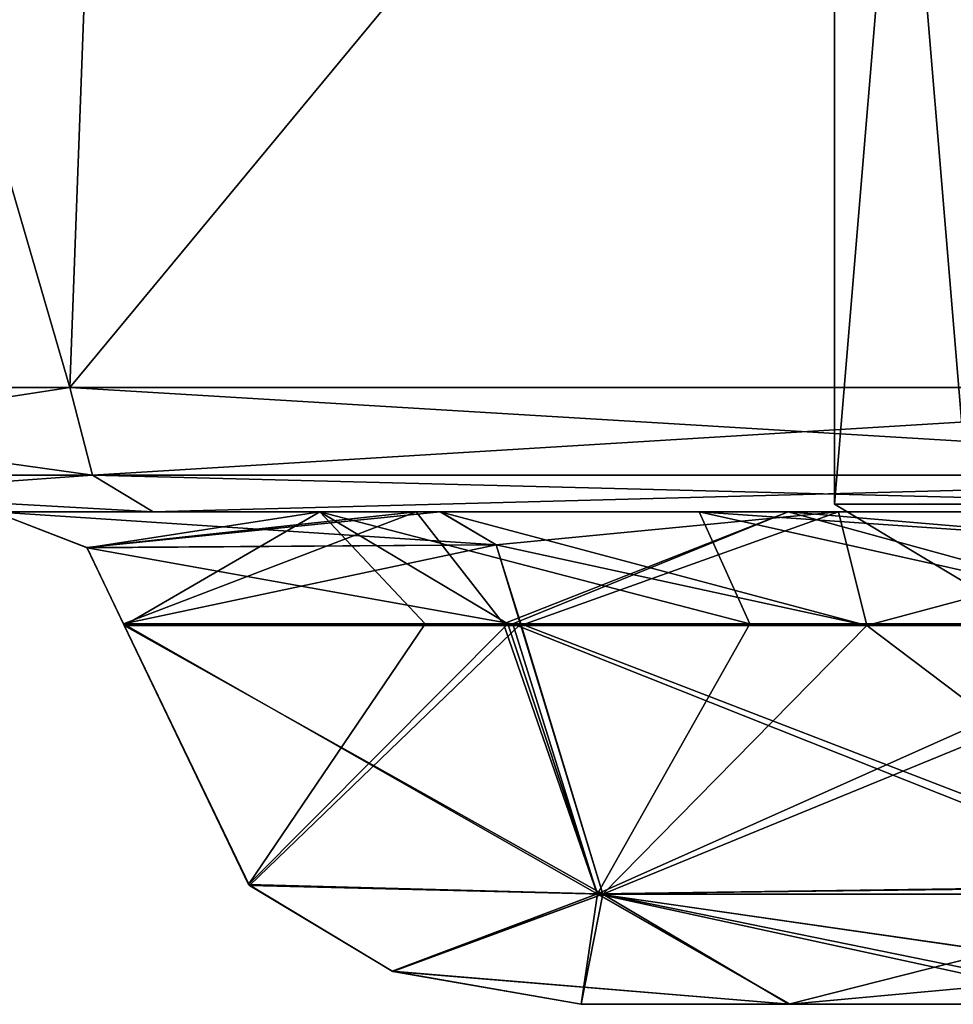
# Model space of a CAD drawing. Header units: inches. Extents: x -11.1 to 11.1, y -2.2 to 7.8.
# Tile 104 of 256: x -8.458 to -8.221, y -2.237 to -1.987. Entities that reach past the tile are written whole.
import ezdxf

# ---------------------------------------------------------------- set-up
doc = ezdxf.new("R2010")
doc.units = ezdxf.units.IN
doc.header["$LTSCALE"] = 93.866667
doc.header["$MEASUREMENT"] = 0
for name, color, linetype in [('15054', 7, 'CONTINUOUS'), ('15144', 7, 'CONTINUOUS'), ('15146', 7, 'CONTINUOUS'), ('15274', 7, 'CONTINUOUS'), ('15330', 7, 'CONTINUOUS'), ('15406', 7, 'CONTINUOUS'), ('15411', 7, 'CONTINUOUS'), ('15412', 7, 'CONTINUOUS'), ('15413', 7, 'CONTINUOUS'), ('15414', 7, 'CONTINUOUS'), ('15415', 7, 'CONTINUOUS'), ('15416', 7, 'CONTINUOUS'), ('15417', 7, 'CONTINUOUS'), ('15418', 7, 'CONTINUOUS'), ('15478', 7, 'CONTINUOUS'), ('15479', 7, 'CONTINUOUS'), ('15480', 7, 'CONTINUOUS'), ('15486', 7, 'CONTINUOUS'), ('15487', 7, 'CONTINUOUS'), ('15488', 7, 'CONTINUOUS'), ('15494', 7, 'CONTINUOUS'), ('15497', 7, 'CONTINUOUS'), ('15498', 7, 'CONTINUOUS'), ('15504', 7, 'CONTINUOUS'), ('15507', 7, 'CONTINUOUS'), ('15508', 7, 'CONTINUOUS')]:
    doc.layers.add(name, color=color, linetype=linetype)

msp = doc.modelspace()

# ---------------------------------------------------------------- linework, layer by layer
at = {"layer": '15054', "linetype": 'Continuous'}
for points in [[(-8.42388, -2.112, 4.02388), (-8.56839, -2.112, 3.675), (-8.46426, -2.112, 3.75258), (-8.42388, -2.112, 4.02388)], [(-8.56839, -2.112, -3.675), (-8.42388, -2.112, -4.02388), (-8.56839, -2.112, -3.66032), (-8.56839, -2.112, -3.675)], [(-8.56839, -2.112, -3.66032), (-8.42388, -2.112, -4.02388), (-8.46427, -2.112, -3.75256), (-8.56839, -2.112, -3.66032)], [(-8.46427, -2.112, -3.75256), (-8.42388, -2.112, -4.02388), (-8.35718, -2.112, -3.95407), (-8.46427, -2.112, -3.75256)], [(-8.46427, -2.112, -3.75256), (-8.35107, -2.112, -3.64744), (-8.46426, -2.112, 3.75258), (-8.46427, -2.112, -3.75256)], [(-8.38162, -2.112, 3.92706), (-8.42388, -2.112, 4.02388), (-8.46426, -2.112, 3.75258), (-8.38162, -2.112, 3.92706)], [(-8.35107, -2.112, -3.64744), (-8.351, -2.112, 3.6474), (-8.46426, -2.112, 3.75258), (-8.35107, -2.112, -3.64744)], [(-8.075, -2.112, 4.16839), (-8.42388, -2.112, 4.02388), (-8.14853, -2.112, 4.06505), (-8.075, -2.112, 4.16839)], [(-8.14853, -2.112, 4.06505), (-8.42388, -2.112, 4.02388), (-8.28533, -2.112, 4.0115), (-8.14853, -2.112, 4.06505)], [(-8.28533, -2.112, 4.0115), (-8.42388, -2.112, 4.02388), (-8.38162, -2.112, 3.92706), (-8.28533, -2.112, 4.0115)], [(-8.42388, -2.112, -4.02388), (-8.075, -2.112, -4.16839), (-8.35718, -2.112, -3.95407), (-8.42388, -2.112, -4.02388)], [(-8.35718, -2.112, -3.95407), (-8.075, -2.112, -4.16839), (-8.26272, -2.112, -4.02475), (-8.35718, -2.112, -3.95407)], [(-8.35107, -2.112, -3.64744), (-8.24998, -2.112, -3.59386), (-8.351, -2.112, 3.6474), (-8.35107, -2.112, -3.64744)], [(-8.351, -2.112, 3.6474), (-8.24998, -2.112, -3.59386), (-8.24999, -2.112, 3.59387), (-8.351, -2.112, 3.6474)], [(-8.26272, -2.112, -4.02475), (-8.075, -2.112, -4.16839), (-8.14854, -2.112, -4.06505), (-8.26272, -2.112, -4.02475)], [(-8.1901, -2.112, 3.12401), (-8.17334, -2.112, 3.14948), (-8.24999, -2.112, 3.59387), (-8.1901, -2.112, 3.12401)], [(-8.24999, -2.112, 3.59387), (-8.17334, -2.112, 3.14948), (-8.1351, -2.112, 3.59784), (-8.24999, -2.112, 3.59387)], [(-8.19528, -2.112, 3.09652), (-8.1901, -2.112, 3.12401), (-8.24999, -2.112, 3.59387), (-8.19528, -2.112, 3.09652)], [(-8.19528, -2.112, -3.09652), (-8.19528, -2.112, 3.09652), (-8.24999, -2.112, 3.59387), (-8.19528, -2.112, -3.09652)], [(-8.24998, -2.112, -3.59386), (-8.19528, -2.112, -3.09652), (-8.24999, -2.112, 3.59387), (-8.24998, -2.112, -3.59386)], [(-8.13509, -2.112, -3.59785), (-8.19528, -2.112, -3.09652), (-8.24998, -2.112, -3.59386), (-8.13509, -2.112, -3.59785)]]:
    msp.add_3dface(points, dxfattribs=at)
at = {"layer": '15144', "linetype": 'Continuous'}
for points in [[(-8.59835, -2.08043, -3.675), (-8.57492, -1.63343, -3.675), (-8.4285, -1.63343, -4.0285), (-8.59835, -2.08043, -3.675)], [(-8.44506, -2.08043, -4.04506), (-8.59835, -2.08043, -3.675), (-8.4285, -1.63343, -4.0285), (-8.44506, -2.08043, -4.04506)], [(-8.075, -2.08043, -4.19835), (-8.44506, -2.08043, -4.04506), (-8.075, -1.63343, -4.17492), (-8.075, -2.08043, -4.19835)], [(-8.075, -1.63343, -4.17492), (-8.44506, -2.08043, -4.04506), (-8.4285, -1.63343, -4.0285), (-8.075, -1.63343, -4.17492)]]:
    msp.add_3dface(points, dxfattribs=at)
at = {"layer": '15146', "linetype": 'Continuous'}
for points in [[(-8.59835, -2.08043, 3.675), (-8.44506, -2.08043, 4.04506), (-8.57492, -1.63343, 3.675), (-8.59835, -2.08043, 3.675)], [(-8.57492, -1.63343, 3.675), (-8.44506, -2.08043, 4.04506), (-8.4285, -1.63343, 4.0285), (-8.57492, -1.63343, 3.675)], [(-8.44506, -2.08043, 4.04506), (-8.075, -2.08043, 4.19835), (-8.4285, -1.63343, 4.0285), (-8.44506, -2.08043, 4.04506)], [(-8.4285, -1.63343, 4.0285), (-8.075, -2.08043, 4.19835), (-8.075, -1.63343, 4.17492), (-8.4285, -1.63343, 4.0285)]]:
    msp.add_3dface(points, dxfattribs=at)
at = {"layer": '15274', "linetype": 'Continuous'}
for points in [[(-8.44506, -2.08043, 4.04506), (-8.59835, -2.08043, 3.675), (-8.43926, -2.10265, 4.03926), (-8.44506, -2.08043, 4.04506)], [(-8.59835, -2.08043, 3.675), (-8.59015, -2.10265, 3.675), (-8.43926, -2.10265, 4.03926), (-8.59835, -2.08043, 3.675)], [(-8.075, -2.08043, 4.19835), (-8.44506, -2.08043, 4.04506), (-8.075, -2.10265, 4.19015), (-8.075, -2.08043, 4.19835)], [(-8.075, -2.10265, 4.19015), (-8.44506, -2.08043, 4.04506), (-8.43926, -2.10265, 4.03926), (-8.075, -2.10265, 4.19015)], [(-8.56839, -2.112, 3.675), (-8.42388, -2.112, 4.02388), (-8.59015, -2.10265, 3.675), (-8.56839, -2.112, 3.675)], [(-8.59015, -2.10265, 3.675), (-8.42388, -2.112, 4.02388), (-8.43926, -2.10265, 4.03926), (-8.59015, -2.10265, 3.675)], [(-8.42388, -2.112, 4.02388), (-8.075, -2.112, 4.16839), (-8.43926, -2.10265, 4.03926), (-8.42388, -2.112, 4.02388)], [(-8.075, -2.112, 4.16839), (-8.075, -2.10265, 4.19015), (-8.43926, -2.10265, 4.03926), (-8.075, -2.112, 4.16839)]]:
    msp.add_3dface(points, dxfattribs=at)
at = {"layer": '15330', "linetype": 'Continuous'}
for points in [[(-8.59835, -2.08043, -3.675), (-8.44506, -2.08043, -4.04506), (-8.59015, -2.10265, -3.675), (-8.59835, -2.08043, -3.675)], [(-8.59015, -2.10265, -3.675), (-8.44506, -2.08043, -4.04506), (-8.43926, -2.10265, -4.03926), (-8.59015, -2.10265, -3.675)], [(-8.44506, -2.08043, -4.04506), (-8.075, -2.08043, -4.19835), (-8.43926, -2.10265, -4.03926), (-8.44506, -2.08043, -4.04506)], [(-8.075, -2.08043, -4.19835), (-8.075, -2.10265, -4.19015), (-8.43926, -2.10265, -4.03926), (-8.075, -2.08043, -4.19835)], [(-8.56839, -2.112, -3.675), (-8.59015, -2.10265, -3.675), (-8.43926, -2.10265, -4.03926), (-8.56839, -2.112, -3.675)], [(-8.42388, -2.112, -4.02388), (-8.56839, -2.112, -3.675), (-8.43926, -2.10265, -4.03926), (-8.42388, -2.112, -4.02388)], [(-8.075, -2.10265, -4.19015), (-8.42388, -2.112, -4.02388), (-8.43926, -2.10265, -4.03926), (-8.075, -2.10265, -4.19015)], [(-8.075, -2.112, -4.16839), (-8.42388, -2.112, -4.02388), (-8.075, -2.10265, -4.19015), (-8.075, -2.112, -4.16839)]]:
    msp.add_3dface(points, dxfattribs=at)
at = {"layer": '15406', "linetype": 'Continuous'}
for points in [[(-8.26261, -2.237, -3.74258), (-8.31526, -2.237, -3.79148), (-8.26244, -2.237, -3.86515), (-8.26261, -2.237, -3.74258)], [(-8.31526, -2.237, 3.79148), (-8.26261, -2.237, 3.74258), (-8.26227, -2.237, 3.86536), (-8.31526, -2.237, 3.79148)], [(-8.17302, -2.237, -3.72208), (-8.26261, -2.237, -3.74258), (-8.18257, -2.237, -3.91937), (-8.17302, -2.237, -3.72208)], [(-8.18257, -2.237, -3.91937), (-8.26261, -2.237, -3.74258), (-8.26244, -2.237, -3.86515), (-8.18257, -2.237, -3.91937)], [(-8.26261, -2.237, 3.74258), (-8.17302, -2.237, 3.72208), (-8.26227, -2.237, 3.86536), (-8.26261, -2.237, 3.74258)], [(-8.26227, -2.237, 3.86536), (-8.17302, -2.237, 3.72208), (-8.25852, -2.237, 3.86896), (-8.26227, -2.237, 3.86536)], [(-8.17302, -2.237, 3.72208), (-8.18257, -2.237, 3.91937), (-8.25852, -2.237, 3.86896), (-8.17302, -2.237, 3.72208)]]:
    msp.add_3dface(points, dxfattribs=at)
at = {"layer": '15411', "linetype": 'Continuous'}
msp.add_3dface([(-8.21701, -2.11, 3.85055), (-8.18301, -2.15086, 3.79166), (-8.25101, -2.11, 3.79166), (-8.21701, -2.11, 3.85055)], dxfattribs=at)
at = {"layer": '15412', "linetype": 'Continuous'}
for points in [[(-8.25101, -1.702, 3.79166), (-8.21696, -1.702, 3.85055), (-8.25101, -2.11, 3.79166), (-8.25101, -1.702, 3.79166)], [(-8.21696, -1.702, 3.85055), (-8.21701, -2.11, 3.85055), (-8.25101, -2.11, 3.79166), (-8.21696, -1.702, 3.85055)]]:
    msp.add_3dface(points, dxfattribs=at)
at = {"layer": '15413', "linetype": 'Continuous'}
msp.add_3dface([(-8.25101, -2.11, 3.79166), (-8.18301, -2.15086, 3.79166), (-8.21701, -2.11, 3.73277), (-8.25101, -2.11, 3.79166)], dxfattribs=at)
at = {"layer": '15414', "linetype": 'Continuous'}
for points in [[(-8.21696, -1.702, 3.73277), (-8.25101, -1.702, 3.79166), (-8.21701, -2.11, 3.73277), (-8.21696, -1.702, 3.73277)], [(-8.25101, -1.702, 3.79166), (-8.25101, -2.11, 3.79166), (-8.21701, -2.11, 3.73277), (-8.25101, -1.702, 3.79166)]]:
    msp.add_3dface(points, dxfattribs=at)
at = {"layer": '15415', "linetype": 'Continuous'}
msp.add_3dface([(-8.21701, -2.11, -3.73277), (-8.18301, -2.15086, -3.79166), (-8.25101, -2.11, -3.79166), (-8.21701, -2.11, -3.73277)], dxfattribs=at)
at = {"layer": '15416', "linetype": 'Continuous'}
for points in [[(-8.25101, -1.702, -3.79166), (-8.21696, -1.702, -3.73277), (-8.25101, -2.11, -3.79166), (-8.25101, -1.702, -3.79166)], [(-8.21696, -1.702, -3.73277), (-8.21701, -2.11, -3.73277), (-8.25101, -2.11, -3.79166), (-8.21696, -1.702, -3.73277)]]:
    msp.add_3dface(points, dxfattribs=at)
at = {"layer": '15417', "linetype": 'Continuous'}
msp.add_3dface([(-8.25101, -2.11, -3.79166), (-8.18301, -2.15086, -3.79166), (-8.21701, -2.11, -3.85055), (-8.25101, -2.11, -3.79166)], dxfattribs=at)
at = {"layer": '15418', "linetype": 'Continuous'}
for points in [[(-8.21696, -1.702, -3.85055), (-8.25101, -1.702, -3.79166), (-8.21701, -2.11, -3.85055), (-8.21696, -1.702, -3.85055)], [(-8.25101, -1.702, -3.79166), (-8.25101, -2.11, -3.79166), (-8.21701, -2.11, -3.85055), (-8.25101, -1.702, -3.79166)]]:
    msp.add_3dface(points, dxfattribs=at)
at = {"layer": '15478', "linetype": 'Continuous'}
for points in [[(-8.33061, -2.14043, -3.66935), (-8.15251, -2.20906, -3.65581), (-8.24279, -2.14085, -3.6229), (-8.33061, -2.14043, -3.66935)], [(-8.30978, -2.20907, -3.69178), (-8.15251, -2.20906, -3.65581), (-8.33061, -2.14043, -3.66935), (-8.30978, -2.20907, -3.69178)], [(-8.24279, -2.14085, -3.6229), (-8.15251, -2.20906, -3.65581), (-8.14351, -2.14085, -3.62658), (-8.24279, -2.14085, -3.6229)], [(-8.17302, -2.237, -3.72208), (-8.15251, -2.20906, -3.65581), (-8.30978, -2.20907, -3.69178), (-8.17302, -2.237, -3.72208)], [(-8.26261, -2.237, -3.74258), (-8.17302, -2.237, -3.72208), (-8.30978, -2.20907, -3.69178), (-8.26261, -2.237, -3.74258)]]:
    msp.add_3dface(points, dxfattribs=at)
at = {"layer": '15479', "linetype": 'Continuous'}
for points in [[(-8.43142, -2.14043, -3.76297), (-8.39942, -2.20682, -3.77194), (-8.33061, -2.14043, -3.66935), (-8.43142, -2.14043, -3.76297)], [(-8.39942, -2.20682, -3.77194), (-8.30978, -2.20907, -3.69178), (-8.33061, -2.14043, -3.66935), (-8.39942, -2.20682, -3.77194)], [(-8.39942, -2.20682, -3.77194), (-8.36305, -2.22864, -3.78125), (-8.30978, -2.20907, -3.69178), (-8.39942, -2.20682, -3.77194)], [(-8.36305, -2.22864, -3.78125), (-8.31526, -2.237, -3.79148), (-8.30978, -2.20907, -3.69178), (-8.36305, -2.22864, -3.78125)], [(-8.31526, -2.237, -3.79148), (-8.26261, -2.237, -3.74258), (-8.30978, -2.20907, -3.69178), (-8.31526, -2.237, -3.79148)]]:
    msp.add_3dface(points, dxfattribs=at)
at = {"layer": '15480', "linetype": 'Continuous'}
for points in [[(-8.31122, -2.20891, -3.91463), (-8.43142, -2.14043, -3.76297), (-8.33498, -2.14043, -3.93395), (-8.31122, -2.20891, -3.91463)], [(-8.39942, -2.20682, -3.77194), (-8.43142, -2.14043, -3.76297), (-8.31122, -2.20891, -3.91463), (-8.39942, -2.20682, -3.77194)], [(-8.33265, -2.14043, -3.93628), (-8.31122, -2.20891, -3.91463), (-8.33498, -2.14043, -3.93395), (-8.33265, -2.14043, -3.93628)], [(-8.16558, -2.20694, -4.00113), (-8.33265, -2.14043, -3.93628), (-8.15757, -2.14085, -4.03252), (-8.16558, -2.20694, -4.00113)], [(-8.31122, -2.20891, -3.91463), (-8.33265, -2.14043, -3.93628), (-8.16558, -2.20694, -4.00113), (-8.31122, -2.20891, -3.91463)], [(-8.36305, -2.22864, -3.78125), (-8.39942, -2.20682, -3.77194), (-8.31122, -2.20891, -3.91463), (-8.36305, -2.22864, -3.78125)], [(-8.17374, -2.22876, -3.96541), (-8.31122, -2.20891, -3.91463), (-8.16558, -2.20694, -4.00113), (-8.17374, -2.22876, -3.96541)], [(-8.26244, -2.237, -3.86515), (-8.36305, -2.22864, -3.78125), (-8.31122, -2.20891, -3.91463), (-8.26244, -2.237, -3.86515)], [(-8.18257, -2.237, -3.91937), (-8.26244, -2.237, -3.86515), (-8.31122, -2.20891, -3.91463), (-8.18257, -2.237, -3.91937)], [(-8.18257, -2.237, -3.91937), (-8.31122, -2.20891, -3.91463), (-8.17374, -2.22876, -3.96541), (-8.18257, -2.237, -3.91937)], [(-8.26244, -2.237, -3.86515), (-8.31526, -2.237, -3.79148), (-8.36305, -2.22864, -3.78125), (-8.26244, -2.237, -3.86515)]]:
    msp.add_3dface(points, dxfattribs=at)
at = {"layer": '15486', "linetype": 'Continuous'}
for points in [[(-8.30978, -2.20907, 3.69178), (-8.3306, -2.14085, 3.66936), (-8.24279, -2.14085, 3.6229), (-8.30978, -2.20907, 3.69178)], [(-8.14351, -2.14085, 3.62658), (-8.30978, -2.20907, 3.69178), (-8.24279, -2.14085, 3.6229), (-8.14351, -2.14085, 3.62658)], [(-8.15251, -2.20906, 3.65581), (-8.30978, -2.20907, 3.69178), (-8.14351, -2.14085, 3.62658), (-8.15251, -2.20906, 3.65581)], [(-8.26261, -2.237, 3.74258), (-8.30978, -2.20907, 3.69178), (-8.15251, -2.20906, 3.65581), (-8.26261, -2.237, 3.74258)], [(-8.17302, -2.237, 3.72208), (-8.26261, -2.237, 3.74258), (-8.15251, -2.20906, 3.65581), (-8.17302, -2.237, 3.72208)]]:
    msp.add_3dface(points, dxfattribs=at)
at = {"layer": '15487', "linetype": 'Continuous'}
for points in [[(-8.43126, -2.14085, 3.76284), (-8.3306, -2.14085, 3.66936), (-8.30978, -2.20907, 3.69178), (-8.43126, -2.14085, 3.76284)], [(-8.39972, -2.20655, 3.77185), (-8.43126, -2.14085, 3.76284), (-8.30978, -2.20907, 3.69178), (-8.39972, -2.20655, 3.77185)], [(-8.36325, -2.22856, 3.78119), (-8.39972, -2.20655, 3.77185), (-8.30978, -2.20907, 3.69178), (-8.36325, -2.22856, 3.78119)], [(-8.26261, -2.237, 3.74258), (-8.36325, -2.22856, 3.78119), (-8.30978, -2.20907, 3.69178), (-8.26261, -2.237, 3.74258)], [(-8.26261, -2.237, 3.74258), (-8.31526, -2.237, 3.79148), (-8.36325, -2.22856, 3.78119), (-8.26261, -2.237, 3.74258)]]:
    msp.add_3dface(points, dxfattribs=at)
at = {"layer": '15488', "linetype": 'Continuous'}
for points in [[(-8.35489, -2.14043, 3.9123), (-8.43126, -2.14085, 3.76284), (-8.39972, -2.20655, 3.77185), (-8.35489, -2.14043, 3.9123)], [(-8.31112, -2.20891, 3.91473), (-8.33389, -2.14043, 3.93504), (-8.39972, -2.20655, 3.77185), (-8.31112, -2.20891, 3.91473)], [(-8.33389, -2.14043, 3.93504), (-8.35489, -2.14043, 3.9123), (-8.39972, -2.20655, 3.77185), (-8.33389, -2.14043, 3.93504)], [(-8.33389, -2.14043, 3.93504), (-8.31112, -2.20891, 3.91473), (-8.27247, -2.14043, 3.98428), (-8.33389, -2.14043, 3.93504)], [(-8.31112, -2.20891, 3.91473), (-8.15769, -2.14043, 4.03266), (-8.27247, -2.14043, 3.98428), (-8.31112, -2.20891, 3.91473)], [(-8.15769, -2.14043, 4.03266), (-8.31112, -2.20891, 3.91473), (-8.16565, -2.2072, 4.00084), (-8.15769, -2.14043, 4.03266)], [(-8.36325, -2.22856, 3.78119), (-8.31112, -2.20891, 3.91473), (-8.39972, -2.20655, 3.77185), (-8.36325, -2.22856, 3.78119)], [(-8.16565, -2.2072, 4.00084), (-8.31112, -2.20891, 3.91473), (-8.17379, -2.22884, 3.96521), (-8.16565, -2.2072, 4.00084)], [(-8.31526, -2.237, 3.79148), (-8.31112, -2.20891, 3.91473), (-8.36325, -2.22856, 3.78119), (-8.31526, -2.237, 3.79148)], [(-8.31526, -2.237, 3.79148), (-8.26227, -2.237, 3.86536), (-8.31112, -2.20891, 3.91473), (-8.31526, -2.237, 3.79148)], [(-8.31112, -2.20891, 3.91473), (-8.26227, -2.237, 3.86536), (-8.17379, -2.22884, 3.96521), (-8.31112, -2.20891, 3.91473)], [(-8.26227, -2.237, 3.86536), (-8.18257, -2.237, 3.91937), (-8.17379, -2.22884, 3.96521), (-8.26227, -2.237, 3.86536)], [(-8.18257, -2.237, 3.91937), (-8.26227, -2.237, 3.86536), (-8.25852, -2.237, 3.86896), (-8.18257, -2.237, 3.91937)]]:
    msp.add_3dface(points, dxfattribs=at)
at = {"layer": '15494', "linetype": 'Continuous'}
for points in [[(-8.24998, -2.112, -3.59386), (-8.35107, -2.112, -3.64744), (-8.24279, -2.14085, -3.6229), (-8.24998, -2.112, -3.59386)], [(-8.24279, -2.14085, -3.6229), (-8.35107, -2.112, -3.64744), (-8.33686, -2.12038, -3.66263), (-8.24279, -2.14085, -3.6229)], [(-8.13509, -2.112, -3.59785), (-8.24998, -2.112, -3.59386), (-8.24279, -2.14085, -3.6229), (-8.13509, -2.112, -3.59785)], [(-8.13509, -2.112, -3.59785), (-8.24279, -2.14085, -3.6229), (-8.14351, -2.14085, -3.62658), (-8.13509, -2.112, -3.59785)], [(-8.33061, -2.14043, -3.66935), (-8.24279, -2.14085, -3.6229), (-8.33686, -2.12038, -3.66263), (-8.33061, -2.14043, -3.66935)]]:
    msp.add_3dface(points, dxfattribs=at)
at = {"layer": '15497', "linetype": 'Continuous'}
for points in [[(-8.46426, -2.112, 3.75258), (-8.351, -2.112, 3.6474), (-8.33685, -2.12038, 3.66264), (-8.46426, -2.112, 3.75258)], [(-8.44062, -2.12114, 3.76005), (-8.46426, -2.112, 3.75258), (-8.33685, -2.12038, 3.66264), (-8.44062, -2.12114, 3.76005)], [(-8.3306, -2.14085, 3.66936), (-8.44062, -2.12114, 3.76005), (-8.33685, -2.12038, 3.66264), (-8.3306, -2.14085, 3.66936)], [(-8.3306, -2.14085, 3.66936), (-8.43126, -2.14085, 3.76284), (-8.44062, -2.12114, 3.76005), (-8.3306, -2.14085, 3.66936)]]:
    msp.add_3dface(points, dxfattribs=at)
at = {"layer": '15498', "linetype": 'Continuous'}
for points in [[(-8.351, -2.112, 3.6474), (-8.24999, -2.112, 3.59387), (-8.33685, -2.12038, 3.66264), (-8.351, -2.112, 3.6474)], [(-8.24999, -2.112, 3.59387), (-8.3306, -2.14085, 3.66936), (-8.33685, -2.12038, 3.66264), (-8.24999, -2.112, 3.59387)], [(-8.3306, -2.14085, 3.66936), (-8.24999, -2.112, 3.59387), (-8.24279, -2.14085, 3.6229), (-8.3306, -2.14085, 3.66936)], [(-8.24999, -2.112, 3.59387), (-8.1351, -2.112, 3.59784), (-8.24279, -2.14085, 3.6229), (-8.24999, -2.112, 3.59387)], [(-8.1351, -2.112, 3.59784), (-8.14351, -2.14085, 3.62658), (-8.24279, -2.14085, 3.6229), (-8.1351, -2.112, 3.59784)]]:
    msp.add_3dface(points, dxfattribs=at)
at = {"layer": '15504', "linetype": 'Continuous'}
for points in [[(-8.38162, -2.112, 3.92706), (-8.46426, -2.112, 3.75258), (-8.44062, -2.12114, 3.76005), (-8.38162, -2.112, 3.92706)], [(-8.43126, -2.14085, 3.76284), (-8.38162, -2.112, 3.92706), (-8.44062, -2.12114, 3.76005), (-8.43126, -2.14085, 3.76284)], [(-8.38162, -2.112, 3.92706), (-8.43126, -2.14085, 3.76284), (-8.35489, -2.14043, 3.9123), (-8.38162, -2.112, 3.92706)], [(-8.28533, -2.112, 4.0115), (-8.38162, -2.112, 3.92706), (-8.27247, -2.14043, 3.98428), (-8.28533, -2.112, 4.0115)], [(-8.38162, -2.112, 3.92706), (-8.35489, -2.14043, 3.9123), (-8.33389, -2.14043, 3.93504), (-8.38162, -2.112, 3.92706)], [(-8.38162, -2.112, 3.92706), (-8.33389, -2.14043, 3.93504), (-8.27247, -2.14043, 3.98428), (-8.38162, -2.112, 3.92706)], [(-8.14853, -2.112, 4.06505), (-8.28533, -2.112, 4.0115), (-8.15505, -2.12095, 4.04194), (-8.14853, -2.112, 4.06505)], [(-8.15769, -2.14043, 4.03266), (-8.28533, -2.112, 4.0115), (-8.27247, -2.14043, 3.98428), (-8.15769, -2.14043, 4.03266)], [(-8.28533, -2.112, 4.0115), (-8.15769, -2.14043, 4.03266), (-8.15505, -2.12095, 4.04194), (-8.28533, -2.112, 4.0115)]]:
    msp.add_3dface(points, dxfattribs=at)
at = {"layer": '15507', "linetype": 'Continuous'}
for points in [[(-8.46427, -2.112, -3.75256), (-8.35718, -2.112, -3.95407), (-8.44073, -2.12104, -3.76), (-8.46427, -2.112, -3.75256)], [(-8.35718, -2.112, -3.95407), (-8.43142, -2.14043, -3.76297), (-8.44073, -2.12104, -3.76), (-8.35718, -2.112, -3.95407)], [(-8.43142, -2.14043, -3.76297), (-8.35718, -2.112, -3.95407), (-8.33498, -2.14043, -3.93395), (-8.43142, -2.14043, -3.76297)], [(-8.35718, -2.112, -3.95407), (-8.26272, -2.112, -4.02475), (-8.33498, -2.14043, -3.93395), (-8.35718, -2.112, -3.95407)], [(-8.26272, -2.112, -4.02475), (-8.33265, -2.14043, -3.93628), (-8.33498, -2.14043, -3.93395), (-8.26272, -2.112, -4.02475)], [(-8.33265, -2.14043, -3.93628), (-8.26272, -2.112, -4.02475), (-8.15757, -2.14085, -4.03252), (-8.33265, -2.14043, -3.93628)], [(-8.26272, -2.112, -4.02475), (-8.14854, -2.112, -4.06505), (-8.15511, -2.1211, -4.04178), (-8.26272, -2.112, -4.02475)], [(-8.15757, -2.14085, -4.03252), (-8.26272, -2.112, -4.02475), (-8.15511, -2.1211, -4.04178), (-8.15757, -2.14085, -4.03252)]]:
    msp.add_3dface(points, dxfattribs=at)
at = {"layer": '15508', "linetype": 'Continuous'}
for points in [[(-8.35107, -2.112, -3.64744), (-8.46427, -2.112, -3.75256), (-8.44073, -2.12104, -3.76), (-8.35107, -2.112, -3.64744)], [(-8.33686, -2.12038, -3.66263), (-8.35107, -2.112, -3.64744), (-8.44073, -2.12104, -3.76), (-8.33686, -2.12038, -3.66263)], [(-8.43142, -2.14043, -3.76297), (-8.33686, -2.12038, -3.66263), (-8.44073, -2.12104, -3.76), (-8.43142, -2.14043, -3.76297)], [(-8.43142, -2.14043, -3.76297), (-8.33061, -2.14043, -3.66935), (-8.33686, -2.12038, -3.66263), (-8.43142, -2.14043, -3.76297)]]:
    msp.add_3dface(points, dxfattribs=at)

doc.saveas('drawing.dxf')
